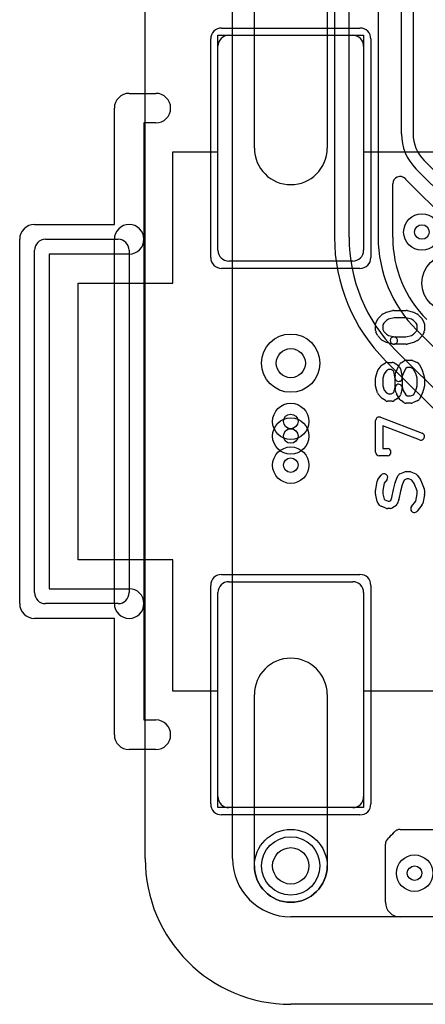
# Model space of a CAD drawing. Extents: x -0.9 to 20.9, y 0 to 20.
# Tile 1 of 39: x -0.9 to 1.9, y 0 to 6.8. Entities that reach past the tile are written whole.
import ezdxf

# ---------------------------------------------------------------- set-up
doc = ezdxf.new("R2010")
doc.units = 0
for name, color, linetype in [('1-2-via', 1, 'CONTINUOUS'), ('2-3-via', 1, 'CONTINUOUS'), ('3-4-bvh', 1, 'CONTINUOUS'), ('4-5-via', 1, 'CONTINUOUS'), ('5-6-via', 1, 'CONTINUOUS'), ('Hole', 1, 'CONTINUOUS'), ('L1', 3, 'CONTINUOUS'), ('L2', 3, 'CONTINUOUS'), ('L3', 3, 'CONTINUOUS'), ('L4', 3, 'CONTINUOUS'), ('L5', 7, 'CONTINUOUS'), ('L6', 7, 'CONTINUOUS'), ('MetalMask-A', 176, 'CONTINUOUS'), ('Outline', 7, 'CONTINUOUS'), ('PartsArea-A', 111, 'CONTINUOUS'), ('PartsSilk-A', 221, 'CONTINUOUS'), ('Resist-A', 2, 'CONTINUOUS'), ('Resist-B', 2, 'CONTINUOUS')]:
    doc.layers.add(name, color=color, linetype=linetype)

msp = doc.modelspace()

# ---------------------------------------------------------------- linework, layer by layer
at = {"layer": '1-2-via'}
msp.add_circle((1.85, 0.9), 0.05, dxfattribs=at)
at = {"layer": '2-3-via'}
for centre in [(1.9, 5.3), (1, 3.9)]:
    msp.add_circle(centre, 0.05, dxfattribs=at)
at = {"layer": '3-4-bvh'}
msp.add_circle((1, 4.4), 0.1, dxfattribs=at)
at = {"layer": '4-5-via'}
msp.add_circle((1, 4), 0.05, dxfattribs=at)
at = {"layer": '5-6-via'}
msp.add_circle((1, 3.7), 0.05, dxfattribs=at)
at = {"layer": 'Hole'}
msp.add_circle((1, 0.95), 0.125, dxfattribs=at)
at = {"layer": 'L1'}
for p, q in [((0.75, 5.875), (0.75, 7.05)), ((1.25, 7.05), (1.25, 5.875)), ((0.575, 6.65), (1.425, 6.65)), ((0.5, 5.175), (0.5, 6.575)), ((1.5, 6.575), (1.5, 5.175)), ((1.425, 5.1), (0.575, 5.1)), ((0.575, 2.9), (1.425, 2.9)), ((0.5, 1.425), (0.5, 2.825)), ((1.5, 2.825), (1.5, 1.425)), ((0.75, 0.95), (0.75, 2.125)), ((1.25, 2.125), (1.25, 0.95)), ((1.425, 1.35), (0.575, 1.35)), ((1.75, 1.19996), (2.905, 1.19996)), ((1.65, 0.70004), (1.65, 1.09996)), ((3.70745, 0.60004), (1.75, 0.60004))]:
    msp.add_line(p, q, dxfattribs=at)
for centre, radius in [((1, 0.95), 0.25), ((1.85, 0.9), 0.125)]:
    msp.add_circle(centre, radius, dxfattribs=at)
for centre, radius, start, end in [((0.575, 6.575), 0.075, 90, 180), ((1.425, 6.575), 0.075, 0, 90), ((1, 5.875), 0.25, 180, 0), ((0.575, 5.175), 0.075, 180, -90), ((1.425, 5.175), 0.075, -90, 0), ((0.575, 2.825), 0.075, 90, 180), ((1.425, 2.825), 0.075, 0, 90), ((1, 2.125), 0.25, 0, 180), ((0.575, 1.425), 0.075, 180, -90), ((1.425, 1.425), 0.075, -90, 0), ((1.42491, 1.42495), 0.37504, -49.537567, -40.481987), ((1.74818, 1.14903), 0.04997, 132.810489, 139.520582), ((1.74917, 1.14997), 0.04997, 112.608399, 134.375746), ((1.74919, 1.14998), 0.04997, 89.931204, 112.633977), ((1.75, 1.14999), 0.04997, 90, 90.86006), ((1.75, 1.09997), 0.1, 178.854008, -179.99427), ((1.69998, 1.10097), 0.04997, 129.356363, 178.85332), ((1, 0.95), 0.25, 180, 0), ((1.75, 0.70004), 0.1, 180, -90)]:
    msp.add_arc(centre, radius, start, end, dxfattribs=at)
at = {"layer": 'L2'}
for p, q in [((0.60004, 1), (0.60004, 14.55131)), ((3.70745, 0.60004), (1, 0.60004))]:
    msp.add_line(p, q, dxfattribs=at)
for centre, radius in [((1.9, 5.3), 0.125), ((1, 3.9), 0.125), ((1, 0.95), 0.25), ((1.85, 0.9), 0.125)]:
    msp.add_circle(centre, radius, dxfattribs=at)
msp.add_arc((1, 1), 0.39996, 180, -90, dxfattribs=at)
at = {"layer": 'L3'}
for p, q in [((0.60004, 1), (0.60004, 14.55129)), ((1.29996, 12.51205), (1.29996, 5.26421)), ((1.4, 5.26421), (1.4, 12.51205)), ((1.6, 12.51205), (1.6, 5.26421)), ((1.76, 5.97426), (1.76, 10.04341)), ((1.84, 10.04341), (1.84, 5.97426)), ((1.91615, 5.79041), (3.32322, 4.38333)), ((3.26666, 4.32677), (1.85958, 5.73384)), ((1.70004, 5.26421), (1.70004, 5.63129)), ((1.78884, 5.6631), (4.56082, 2.89112)), ((1.8636, 4.62782), (2.69316, 3.79825)), ((2.55174, 3.65683), (1.72218, 4.4864)), ((1.65143, 4.41566), (3.27792, 2.78918)), ((3.70745, 0.60004), (1, 0.60004))]:
    msp.add_line(p, q, dxfattribs=at)
for centre, radius in [((1.9, 5.3), 0.125), ((2.1, 4.95), 0.2), ((1, 4.4), 0.2), ((1, 3.9), 0.125), ((1, 0.95), 0.25)]:
    msp.add_circle(centre, radius, dxfattribs=at)
for centre, radius, start, end in [((2.1, 5.97426), 0.34, 180, -135), ((2.1, 5.97426), 0.26, 180, -135), ((1.75001, 5.63129), 0.04997, 44.545925, 180), ((2.09925, 5.97505), 0.44007, -135.452951, -134.872032), ((1.75351, 5.62777), 0.04997, 45, 45.121612), ((2.50001, 5.26421), 1.20005, 180, -135.001013), ((2.5, 5.26421), 1.1, 180, -135.000368), ((2.5, 5.26421), 0.9, 180, -135.00045), ((2.5, 5.26421), 0.79996, 180, -135.000506), ((1, 1), 0.39996, 180, -90)]:
    msp.add_arc(centre, radius, start, end, dxfattribs=at)
at = {"layer": 'L4'}
for p, q in [((0.60004, 1), (0.60004, 14.55131)), ((3.70745, 0.60004), (1, 0.60004))]:
    msp.add_line(p, q, dxfattribs=at)
for centre, radius in [((2.1, 4.95), 0.2), ((1, 4.4), 0.2), ((1, 4), 0.125), ((1, 0.95), 0.25)]:
    msp.add_circle(centre, radius, dxfattribs=at)
msp.add_arc((1, 1), 0.39996, 180, -90, dxfattribs=at)
at = {"layer": 'L5'}
for p, q in [((0.60004, 1), (0.60004, 14.55129)), ((3.70745, 0.60004), (1, 0.60004))]:
    msp.add_line(p, q, dxfattribs=at)
for centre, radius in [((1, 4), 0.125), ((1, 3.7), 0.125), ((1, 0.95), 0.25)]:
    msp.add_circle(centre, radius, dxfattribs=at)
msp.add_arc((1, 1), 0.39996, 180, -90, dxfattribs=at)
at = {"layer": 'L6'}
for p, q in [((0.60004, 1.00004), (0.60004, 14.55131)), ((3.70745, 0.60004), (1.00004, 0.60004))]:
    msp.add_line(p, q, dxfattribs=at)
for centre, radius in [((1, 3.7), 0.125), ((1, 0.95), 0.25)]:
    msp.add_circle(centre, radius, dxfattribs=at)
for centre, radius, start, end in [((4.95, 8.93555), 3.15004, -179.999818, -134.999871), ((1.00004, 1.00004), 0.4, 180, -90)]:
    msp.add_arc(centre, radius, start, end, dxfattribs=at)
at = {"layer": 'MetalMask-A'}
for p, q in [((0.575, 6.65), (1.425, 6.65)), ((0.5, 5.175), (0.5, 6.575)), ((1.5, 6.575), (1.5, 5.175)), ((1.425, 5.1), (0.575, 5.1)), ((0.575, 2.9), (1.425, 2.9)), ((0.5, 1.425), (0.5, 2.825)), ((1.5, 2.825), (1.5, 1.425)), ((1.425, 1.35), (0.575, 1.35))]:
    msp.add_line(p, q, dxfattribs=at)
for centre, start, end in [((0.575, 6.575), 90, 180), ((1.425, 6.575), 0, 90), ((0.575, 5.175), 180, -90), ((1.425, 5.175), -90, 0), ((0.575, 2.825), 90, 180), ((1.425, 2.825), 0, 90), ((0.575, 1.425), 180, -90), ((1.425, 1.425), -90, 0)]:
    msp.add_arc(centre, 0.075, start, end, dxfattribs=at)
at = {"layer": 'Outline'}
for p, q in [((0, 1), (0, 15)), ((4.125, 0), (1, 0))]:
    msp.add_line(p, q, dxfattribs=at)
msp.add_arc((1, 1), 1, 180, -90, dxfattribs=at)
at = {"layer": 'PartsArea-A'}
for p, q in [((0.5, 5.85), (0.5, 6.65)), ((0.5, 6.65), (1.5, 6.65)), ((1.5, 6.65), (1.5, 5.85)), ((0.19, 4.95), (0.19, 5.85)), ((0.19, 5.85), (0.5, 5.85)), ((1.5, 5.85), (1.98, 5.85)), ((-0.46, 3.05), (-0.46, 4.95)), ((-0.46, 4.95), (0.19, 4.95)), ((0.19, 3.05), (-0.46, 3.05)), ((0.19, 2.15), (0.19, 3.05)), ((0.5, 2.15), (0.19, 2.15)), ((0.5, 1.35), (0.5, 2.15)), ((1.98, 2.15), (1.5, 2.15)), ((1.5, 2.15), (1.5, 1.35)), ((1.5, 1.35), (0.5, 1.35))]:
    msp.add_line(p, q, dxfattribs=at)
at = {"layer": 'PartsSilk-A'}
for p, q in [((-0.11, 6.2516), (0.0734, 6.2516)), ((-0.2116, 5.3516), (-0.2116, 6.15)), ((0.0734, 6.0484), (-0.0084, 6.0484)), ((-0.0084, 6.0484), (-0.0084, 5.25)), ((-0.76, 5.3516), (-0.2116, 5.3516)), ((-0.8616, 2.75), (-0.8616, 5.25)), ((-0.685, 5.25), (-0.185, 5.25)), ((-0.2116, 2.75), (-0.2116, 5.25)), ((-0.0084, 5.25), (-0.0084, 2.75)), ((-0.76, 2.825), (-0.76, 5.175)), ((-0.11, 5.1484), (-0.6584, 5.1484)), ((-0.6584, 5.1484), (-0.6584, 2.8516)), ((-0.11, 5.175), (-0.11, 2.825)), ((1.59983, 4.7055), (1.62205, 4.7305)), ((1.62956, 4.73625), (1.65178, 4.74736)), ((1.6569, 4.74925), (1.70135, 4.76036)), ((1.70741, 4.76111), (1.79259, 4.76111)), ((1.79865, 4.76036), (1.8431, 4.74925)), ((1.84822, 4.74736), (1.87044, 4.73625)), ((1.87795, 4.7305), (1.90017, 4.7055)), ((1.58241, 4.625), (1.58241, 4.66944)), ((1.5857, 4.68184), (1.59681, 4.70129)), ((1.63894, 4.67423), (1.63241, 4.6628)), ((1.63241, 4.6628), (1.63241, 4.6309)), ((1.65623, 4.69368), (1.63894, 4.67423)), ((1.67169, 4.70141), (1.65623, 4.69368)), ((1.71049, 4.71111), (1.67169, 4.70141)), ((1.78951, 4.71111), (1.71049, 4.71111)), ((1.82831, 4.70141), (1.78951, 4.71111)), ((1.84377, 4.69368), (1.82831, 4.70141)), ((1.86106, 4.67423), (1.84377, 4.69368)), ((1.86759, 4.6628), (1.86106, 4.67423)), ((1.86759, 4.6309), (1.86759, 4.6628)), ((1.90319, 4.70129), (1.9143, 4.68184)), ((1.91759, 4.66944), (1.91759, 4.625)), ((1.59616, 4.5916), (1.58505, 4.61382)), ((1.63241, 4.6309), (1.6394, 4.61692)), ((1.6394, 4.61692), (1.65623, 4.59799)), ((1.65623, 4.59799), (1.67169, 4.59026)), ((1.82831, 4.59026), (1.84377, 4.59799)), ((1.84377, 4.59799), (1.8606, 4.61692)), ((1.8606, 4.61692), (1.86759, 4.6309)), ((1.91495, 4.61382), (1.90384, 4.5916)), ((1.62205, 4.56117), (1.59983, 4.58617)), ((1.65178, 4.54431), (1.62956, 4.55542)), ((1.70135, 4.53131), (1.6569, 4.54242)), ((1.67169, 4.59026), (1.71347, 4.57981)), ((1.70741, 4.58056), (1.78951, 4.58056)), ((1.79259, 4.53056), (1.70741, 4.53056)), ((1.78951, 4.58056), (1.82831, 4.59026)), ((1.8431, 4.54242), (1.79865, 4.53131)), ((1.87044, 4.55542), (1.84822, 4.54431)), ((1.90017, 4.58617), (1.87795, 4.56117)), ((1.62749, 4.38787), (1.64971, 4.40176)), ((1.66296, 4.40556), (1.6963, 4.40556)), ((1.70955, 4.40176), (1.73177, 4.38787)), ((1.72609, 4.35065), (1.74831, 4.39232)), ((1.75713, 4.40176), (1.77935, 4.41564)), ((1.79259, 4.41944), (1.82593, 4.41944)), ((1.83554, 4.41752), (1.86887, 4.40364)), ((1.88132, 4.39232), (1.90354, 4.35065)), ((1.58337, 4.30687), (1.59448, 4.34576)), ((1.599, 4.35451), (1.62122, 4.38229)), ((1.64118, 4.3272), (1.63241, 4.2965)), ((1.6576, 4.34773), (1.64118, 4.3272)), ((1.67013, 4.35556), (1.6576, 4.34773)), ((1.68913, 4.35556), (1.67013, 4.35556)), ((1.70285, 4.34698), (1.68913, 4.35556)), ((1.7066, 4.34324), (1.70285, 4.34698)), ((1.71623, 4.2951), (1.7066, 4.34324)), ((1.71658, 4.31755), (1.72399, 4.34533)), ((1.7362, 4.38435), (1.74731, 4.37324)), ((1.75414, 4.36046), (1.76525, 4.3049)), ((1.77156, 4.32967), (1.76574, 4.30783)), ((1.78928, 4.3629), (1.77156, 4.32967)), ((1.79976, 4.36944), (1.78928, 4.3629)), ((1.82093, 4.36944), (1.79976, 4.36944)), ((1.8414, 4.36092), (1.82093, 4.36944)), ((1.85817, 4.32947), (1.8414, 4.36092)), ((1.86759, 4.2965), (1.85817, 4.32947)), ((1.90552, 4.34576), (1.91663, 4.30687)), ((1.58241, 4.24167), (1.58241, 4.3)), ((1.63241, 4.2965), (1.63241, 4.24517)), ((1.71574, 4.23384), (1.71574, 4.31111)), ((1.76574, 4.30783), (1.76574, 4.23056)), ((1.86759, 4.24517), (1.86759, 4.2965)), ((1.91759, 4.3), (1.91759, 4.24167)), ((1.59448, 4.19591), (1.58337, 4.2348)), ((1.63241, 4.24517), (1.64099, 4.21513)), ((1.64099, 4.21513), (1.65704, 4.19707)), ((1.65704, 4.19707), (1.67013, 4.18889)), ((1.68913, 4.18889), (1.70285, 4.19747)), ((1.70285, 4.19747), (1.7072, 4.20182)), ((1.7072, 4.20182), (1.71574, 4.23384)), ((1.72399, 4.19634), (1.71658, 4.22412)), ((1.74866, 4.15149), (1.72644, 4.19038)), ((1.7649, 4.22412), (1.75379, 4.18245)), ((1.7649, 4.237), (1.77147, 4.21236)), ((1.77147, 4.21236), (1.78896, 4.18175)), ((1.84178, 4.18369), (1.85827, 4.21256)), ((1.85827, 4.21256), (1.86759, 4.24517)), ((1.90319, 4.19038), (1.88097, 4.15149)), ((1.91663, 4.2348), (1.90552, 4.19591)), ((1.62205, 4.16117), (1.59983, 4.18617)), ((1.64971, 4.14269), (1.62749, 4.15658)), ((1.6963, 4.13889), (1.66296, 4.13889)), ((1.67013, 4.18889), (1.68913, 4.18889)), ((1.73177, 4.15658), (1.70955, 4.14269)), ((1.74731, 4.17121), (1.7362, 4.1601)), ((1.77934, 4.1288), (1.75712, 4.14269)), ((1.78896, 4.18175), (1.79976, 4.175)), ((1.82593, 4.125), (1.79259, 4.125)), ((1.79976, 4.175), (1.82093, 4.175)), ((1.82093, 4.175), (1.84178, 4.18369)), ((1.86888, 4.14081), (1.83555, 4.12692)), ((1.58241, 3.78889), (1.58241, 4.00556)), ((1.61629, 4.02893), (1.90147, 3.92059)), ((1.88371, 3.87385), (1.63241, 3.96932)), ((1.63241, 3.96932), (1.63241, 3.81389)), ((1.63241, 3.81389), (1.66296, 3.81389)), ((1.66296, 3.76389), (1.60741, 3.76389)), ((1.74964, 3.63975), (1.78297, 3.65364)), ((1.79259, 3.65556), (1.81481, 3.65556)), ((1.82442, 3.65364), (1.85776, 3.63975)), ((1.58285, 3.53246), (1.59396, 3.59079)), ((1.5983, 3.60081), (1.62052, 3.63137)), ((1.66096, 3.60197), (1.64203, 3.57593)), ((1.71766, 3.58184), (1.73618, 3.62629)), ((1.77838, 3.59755), (1.76454, 3.56434)), ((1.79759, 3.60556), (1.77838, 3.59755)), ((1.80981, 3.60556), (1.79759, 3.60556)), ((1.83206, 3.59629), (1.80981, 3.60556)), ((1.84819, 3.5741), (1.83206, 3.59629)), ((1.86837, 3.63137), (1.89059, 3.60081)), ((1.89373, 3.59501), (1.91595, 3.53668)), ((1.58241, 3.5), (1.58241, 3.52778)), ((1.64203, 3.57593), (1.63241, 3.52542)), ((1.63241, 3.52542), (1.63241, 3.50308)), ((1.69438, 3.47898), (1.70512, 3.53268)), ((1.70538, 3.53384), (1.71649, 3.57828)), ((1.75403, 3.52229), (1.74303, 3.46732)), ((1.76454, 3.56434), (1.75403, 3.52229)), ((1.86759, 3.52318), (1.84819, 3.5741)), ((1.86759, 3.50236), (1.86759, 3.52318)), ((1.91759, 3.52778), (1.91759, 3.5)), ((1.59427, 3.4495), (1.58316, 3.49394)), ((1.63241, 3.50308), (1.64145, 3.46692)), ((1.64145, 3.46692), (1.64516, 3.46228)), ((1.64516, 3.46228), (1.66796, 3.45278)), ((1.66796, 3.45278), (1.67802, 3.45278)), ((1.67802, 3.45278), (1.68686, 3.45831)), ((1.68686, 3.45831), (1.69438, 3.47898)), ((1.74201, 3.46368), (1.7309, 3.43313)), ((1.82863, 3.41562), (1.85808, 3.45244)), ((1.85808, 3.45244), (1.86759, 3.50236)), ((1.91715, 3.49532), (1.90604, 3.43699)), ((1.61011, 3.42605), (1.599, 3.43994)), ((1.65334, 3.4047), (1.62001, 3.41859)), ((1.68519, 3.40278), (1.66296, 3.40278)), ((1.72066, 3.42047), (1.69844, 3.40658)), ((1.901, 3.42605), (1.86767, 3.38438)), ((-0.6584, 2.8516), (-0.11, 2.8516)), ((-0.185, 2.75), (-0.685, 2.75)), ((-0.0084, 2.75), (-0.0084, 1.9516)), ((-0.2116, 2.6484), (-0.76, 2.6484)), ((-0.2116, 1.85), (-0.2116, 2.6484)), ((-0.0084, 1.9516), (0.0734, 1.9516)), ((0.0734, 1.7484), (-0.11, 1.7484))]:
    msp.add_line(p, q, dxfattribs=at)
for centre, radius, start, end in [((-0.11, 6.15), 0.1016, 90, 180), ((0.0734, 6.15), 0.1016, -90, 90), ((-0.76, 5.25), 0.1016, 90, 180), ((-0.11, 5.25), 0.1016, 0, 180), ((-0.685, 5.175), 0.075, 90, 180), ((-0.185, 5.175), 0.075, 0, 90), ((-0.11, 5.25), 0.1016, -90, 0), ((1.64074, 4.71389), 0.025, 116.565051, 138.37217), ((1.66296, 4.725), 0.025, 104.030684, 116.565051), ((1.70741, 4.73611), 0.025, 90, 104.030684), ((1.79259, 4.73611), 0.025, 75.969316, 90), ((1.83704, 4.725), 0.025, 63.434949, 75.969316), ((1.85926, 4.71389), 0.025, 41.627831, 63.434949), ((1.60741, 4.66944), 0.025, 150.266489, 180), ((1.61852, 4.68889), 0.025, 138.372169, 150.266489), ((1.88148, 4.68889), 0.025, 29.733511, 41.62783), ((1.89259, 4.66944), 0.025, 0, 29.733511), ((1.60741, 4.625), 0.025, 180, -153.434949), ((1.89259, 4.625), 0.025, -26.565051, 0), ((1.61852, 4.60278), 0.025, -153.434949, -138.37217), ((1.64074, 4.57778), 0.025, -138.372169, -116.565051), ((1.66296, 4.56667), 0.025, -116.565051, -104.030684), ((1.70741, 4.55556), 0.025, 90, -90), ((1.70741, 4.55556), 0.025, -104.030684, 75.96679), ((1.79259, 4.55556), 0.025, -90, -75.969316), ((1.83704, 4.56667), 0.025, -75.969316, -63.434949), ((1.85926, 4.57778), 0.025, -63.434949, -41.62783), ((1.88148, 4.60278), 0.025, -41.627831, -26.565051), ((1.66296, 4.38056), 0.025, 90, 122.005383), ((1.6963, 4.38056), 0.025, 57.994617, 90), ((1.77037, 4.38056), 0.025, 121.985944, 151.931795), ((1.79259, 4.39444), 0.025, 90, 121.991474), ((1.82593, 4.39444), 0.025, 67.394238, 90), ((1.85926, 4.38056), 0.025, 28.061701, 67.391122), ((1.61852, 4.33889), 0.025, 141.333033, 164.051456), ((1.64074, 4.36667), 0.025, 122.005383, 141.333033), ((1.74815, 4.33889), 0.025, 151.938299, 165.064732), ((1.71852, 4.36667), 0.025, 45, 57.994617), ((1.72963, 4.35556), 0.025, 11.305437, 45), ((1.88148, 4.33889), 0.025, 15.948544, 28.068205), ((1.60741, 4.3), 0.025, 164.051456, 180), ((1.74074, 4.31111), 0.025, 165.074487, 180), ((1.74074, 4.3), 0.025, -168.694563, 11.307949), ((1.89259, 4.3), 0.025, 0, 15.94345), ((1.60741, 4.24167), 0.025, 180, -164.051456), ((1.61852, 4.20278), 0.025, -164.051456, -138.37217), ((1.74074, 4.23056), 0.025, 14.925513, -165.064732), ((1.74815, 4.20278), 0.025, -165.074487, -150.258292), ((1.74074, 4.23056), 0.025, -14.925513, 0), ((1.88148, 4.20278), 0.025, -29.733511, -15.94345), ((1.89259, 4.24167), 0.025, -15.948544, 0), ((1.64074, 4.17778), 0.025, -138.372169, -122.005383), ((1.66296, 4.16389), 0.025, -122.005383, -90), ((1.6963, 4.16389), 0.025, -90, -57.994617), ((1.71852, 4.17778), 0.025, -57.994617, -45), ((1.72963, 4.18889), 0.025, -45, -14.925513), ((1.77037, 4.16389), 0.025, -150.266489, -122.010019), ((1.79259, 4.15), 0.025, -122.005383, -90), ((1.82593, 4.15), 0.025, -90, -67.376473), ((1.85926, 4.16389), 0.025, -67.373085, -29.741708), ((1.60741, 4.00556), 0.025, 69.194494, 180), ((1.89259, 3.89722), 0.025, -110.805506, 69.198195), ((1.60741, 3.78889), 0.025, 180, -90), ((1.66296, 3.78889), 0.025, -90, 90), ((1.79259, 3.63056), 0.025, 90, 112.623527), ((1.81481, 3.63056), 0.025, 67.394238, 90), ((1.61852, 3.58611), 0.025, 143.982737, 169.211414), ((1.64074, 3.61667), 0.025, -36.017263, 143.979316), ((1.74074, 3.57222), 0.025, 157.373085, 165.963757), ((1.75926, 3.61667), 0.025, 112.626915, 157.38105), ((1.84815, 3.61667), 0.025, 36.017263, 67.382576), ((1.87037, 3.58611), 0.025, 20.856498, 36.020684), ((1.60741, 3.52778), 0.025, 169.211414, 180), ((1.72963, 3.52778), 0.025, 165.969316, 168.692051), ((1.89259, 3.52778), 0.025, 0, 20.853641), ((1.60741, 3.5), 0.025, 180, -165.969316), ((1.61852, 3.45556), 0.025, -165.969316, -141.333033), ((1.71852, 3.47222), 0.025, -19.97919, -11.305437), ((1.89259, 3.5), 0.025, -10.788586, 0), ((1.62963, 3.44167), 0.025, -141.333033, -112.626915), ((1.66296, 3.42778), 0.025, -112.626915, -90), ((1.68519, 3.42778), 0.025, -90, -57.994617), ((1.70741, 3.44167), 0.025, -57.994617, -19.97919), ((1.84815, 3.4), 0.025, 141.333033, -38.654777), ((1.88148, 3.44167), 0.025, -38.666967, -10.783847), ((-0.11, 2.75), 0.1016, 0, 90), ((-0.685, 2.825), 0.075, 180, -90), ((-0.185, 2.825), 0.075, -90, 0), ((-0.76, 2.75), 0.1016, 180, -90), ((-0.11, 2.75), 0.1016, 180, 0), ((0.0734, 1.85), 0.1016, -90, 90), ((-0.11, 1.85), 0.1016, 180, -90)]:
    msp.add_arc(centre, radius, start, end, dxfattribs=at)
at = {"layer": 'Resist-A'}
for p, q in [((0.525, 6.7), (1.475, 6.7)), ((0.45, 5.125), (0.45, 6.625)), ((1.55, 6.625), (1.55, 5.125)), ((1.475, 5.05), (0.525, 5.05)), ((0.525, 2.95), (1.475, 2.95)), ((0.45, 1.375), (0.45, 2.875)), ((1.55, 2.875), (1.55, 1.375)), ((1.475, 1.3), (0.525, 1.3))]:
    msp.add_line(p, q, dxfattribs=at)
msp.add_circle((1, 0.95), 0.2, dxfattribs=at)
for centre, start, end in [((0.525, 6.625), 90, 180), ((1.475, 6.625), 0, 90), ((0.525, 5.125), 180, -90), ((1.475, 5.125), -90, 0), ((0.525, 2.875), 90, 180), ((1.475, 2.875), 0, 90), ((0.525, 1.375), 180, -90), ((1.475, 1.375), -90, 0)]:
    msp.add_arc(centre, 0.075, start, end, dxfattribs=at)
at = {"layer": 'Resist-B'}
msp.add_circle((1, 0.95), 0.2, dxfattribs=at)

doc.saveas('drawing.dxf')
